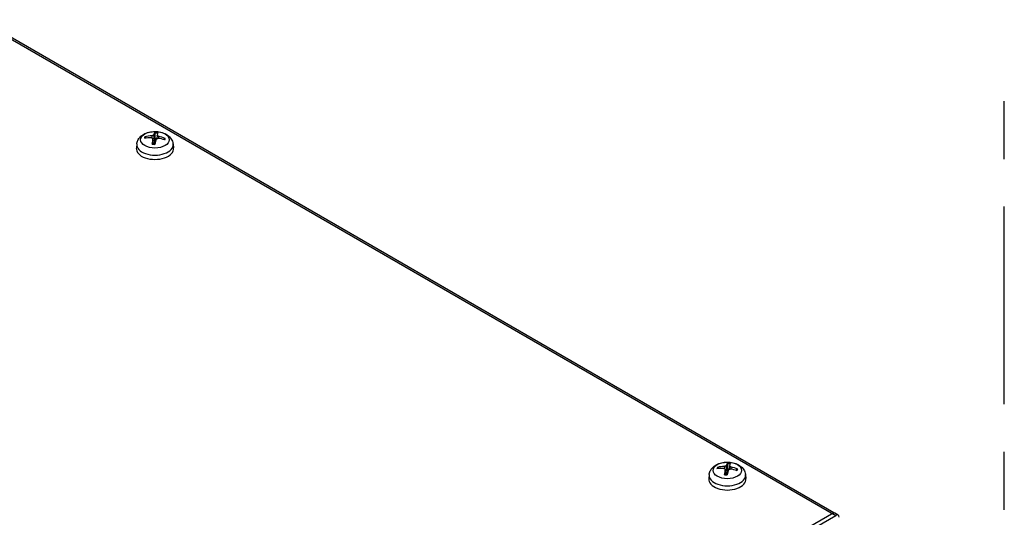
# Model space of a CAD drawing. Header units: millimetres. Extents: x 0 to 2376, y 0 to 1680.
# Tile 50 of 56: x 1304 to 1515, y 1322 to 1429. Entities that reach past the tile are written whole.
import ezdxf

# ---------------------------------------------------------------- set-up
doc = ezdxf.new("R2010")
doc.units = ezdxf.units.MM
doc.header["$LTSCALE"] = 0.2
doc.layers.add('01_Object Line', color=4, linetype='Continuous')

# ---------------------------------------------------------------- blocks, each defined once
blk = doc.blocks.new('A$Cb0c6b5dd')
for p, q in [((141.71, 367.83), (424.55, 204.53)), ((424.13, 205.11), (143.12, 367.35)), ((277.54, 286.09), (277.53, 285.63)), ((277.89, 286.25), (278.06, 284.63)), ((278.66, 286.18), (278.59, 285.51)), ((278.93, 285.98), (278.92, 285.52)), ((274.28, 284.33), (274.19, 283.47)), ((277.69, 285.48), (277.82, 284.32)), ((277.69, 285.44), (277.81, 284.32)), ((282.08, 284.33), (282.17, 283.47)), ((400.58, 215.06), (400.57, 214.6)), ((400.73, 214.45), (400.85, 213.28)), ((400.73, 214.41), (400.84, 213.29)), ((400.94, 215.21), (401.1, 213.59)), ((401.7, 215.14), (401.63, 214.48)), ((401.97, 214.94), (401.96, 214.48)), ((397.31, 213.29), (397.22, 212.43)), ((405.11, 213.29), (405.21, 212.43)), ((424.13, 205.11), (287.37, 126.15)), ((287.37, 125.33), (424.55, 204.53)), ((424.13, 205.04), (424.13, 205.11)), ((425.05, 204.58), (424.34, 204.99))]:
    blk.add_line(p, q)
for centre in [(278.18, 285.23), (401.21, 214.19)]:
    blk.add_ellipse(centre, major_axis=(-3.07, 0), ratio=0.57735)
for centre, major_axis, ratio, start_param, end_param in [((278.18, 285.53), (-2.23, 0), 0.57735, 6.014778, 6.267383), ((278.16, 280.48), (-6.4, 1.15), 0.860353, 4.963401, 5.202385), ((278.18, 285.48), (-2.07, 0), 0.57735, 6.004056, 6.203389), ((278.31, 280.54), (0.26, 6.49), 0.206602, 0.2671, 0.506084), ((278.18, 285.48), (2.07, 0), 0.57735, 1.295679, 1.565716), ((278.18, 285.53), (-2.23, 0), 0.57735, 4.443981, 4.696587), ((278.04, 280.57), (0.8, 6.45), 0.023492, 0.276792, 0.515776), ((278.15, 280.48), (-6.06, 2.35), 0.848554, 4.669299, 4.908283), ((278.18, 284.19), (-3.91, 0), 0.57735, 6.221282, 9.486681), ((278.2, 280.64), (6.22, -1.87), 0.747915, 1.91452, 2.153505), ((278.32, 280.55), (0.12, -6.5), 0.12413, 3.85704, 4.096024), ((278.18, 285.53), (2.23, 0), 0.57735, 4.443981, 4.696587), ((278.04, 280.57), (1.19, 6.39), 0.105963, 0.738866, 0.97785), ((278.18, 284.55), (1.5, 0), 0.57735, 1.375938, 1.570243), ((278.19, 280.64), (6.44, -0.9), 0.759714, 1.340875, 1.579859), ((278.18, 285.48), (2.07, 0), 0.57735, 6.070746, 6.278105), ((278.18, 285.53), (2.23, 0), 0.57735, 6.014778, 6.267383), ((278.18, 283.32), (4, 0), 0.57735, 3.079689, 6.345089), ((401.21, 214.5), (-2.23, 0), 0.57735, 6.006206, 6.258812), ((401.24, 209.6), (6.2, -1.95), 0.746546, 1.924585, 2.163569), ((401.2, 209.44), (-6.38, 1.26), 0.859691, 4.976879, 5.215863), ((401.21, 214.45), (-2.07, 0), 0.57735, 5.995485, 6.194645), ((401.35, 209.51), (0.09, -6.5), 0.131071, 3.856922, 4.095907), ((401.35, 209.51), (0.29, 6.49), 0.213438, 0.267406, 0.50639), ((401.08, 209.54), (1.22, 6.38), 0.112799, 0.74017, 0.979154), ((401.21, 213.51), (1.5, 0), 0.57735, 1.379535, 1.561672), ((401.21, 214.45), (2.07, 0), 0.57735, 1.288284, 1.557144), ((401.21, 214.5), (-2.23, 0), 0.57735, 4.43541, 4.688015), ((401.08, 209.53), (0.83, 6.44), 0.030432, 0.277673, 0.516657), ((401.23, 209.6), (6.42, -0.99), 0.759052, 1.351517, 1.590501), ((401.19, 209.44), (-6.02, 2.44), 0.847185, 4.681568, 4.920552), ((401.21, 214.45), (2.07, 0), 0.57735, 6.061876, 6.269533), ((401.21, 214.5), (2.23, 0), 0.57735, 6.006206, 6.258812), ((401.21, 212.29), (4, 0), 0.57735, 3.079689, 6.345089), ((401.21, 213.15), (-3.91, 0), 0.57735, 6.221282, 9.486681), ((401.21, 214.5), (2.23, 0), 0.57735, 4.43541, 4.688015), ((423.84, 204.12), (0.5, 0.866), 0.57735, 0, 0.785398), ((424.55, 203.72), (0.5, 0.866), 0.57735, 5.497787, 7.068583)]:
    blk.add_ellipse(centre, major_axis=major_axis, ratio=ratio, start_param=start_param, end_param=end_param)
for points, knots in [([(274.28, 284.33), (274.31, 284.61), (274.39, 284.87), (274.63, 285.38), (274.8, 285.62), (275.22, 286.07), (275.49, 286.26), (276.13, 286.62), (276.51, 286.77), (277.31, 286.96), (277.74, 287.01), (278.58, 287.01), (279, 286.97), (279.82, 286.77), (280.22, 286.63), (280.95, 286.21), (281.29, 285.95), (281.76, 285.33), (281.93, 285.01), (282.05, 284.55), (282.07, 284.44), (282.08, 284.33)], [2.418098, 2.418098, 2.418098, 2.418098, 2.623058, 2.623058, 2.855648, 2.855648, 3.153005, 3.153005, 3.528265, 3.528265, 3.92269, 3.92269, 4.312526, 4.312526, 4.706794, 4.706794, 5.0811, 5.0811, 5.352762, 5.352762, 5.435884, 5.435884, 5.435884, 5.435884]), ([(276.03, 285.88), (276.04, 285.88), (276.06, 285.88), (276.09, 285.88), (276.11, 285.87), (276.14, 285.86), (276.15, 285.85), (276.17, 285.83), (276.18, 285.82), (276.18, 285.81)], [0.01456007, 0.01456007, 0.01456007, 0.01456007, 0.01872268, 0.01872268, 0.02342983, 0.02342983, 0.02806906, 0.02806906, 0.03181018, 0.03181018, 0.03181018, 0.03181018]), ([(277.89, 286.25), (277.88, 286.23), (277.87, 286.21), (277.82, 286.17), (277.79, 286.15), (277.72, 286.12), (277.68, 286.11), (277.6, 286.1), (277.57, 286.1), (277.54, 286.09)], [-0.20360088, -0.20360088, -0.20360088, -0.20360088, -0.1911011, -0.1911011, -0.17860132, -0.17860132, -0.16607721, -0.16607721, -0.15692427, -0.15692427, -0.15692427, -0.15692427]), ([(278.19, 286.68), (278.19, 286.69), (278.19, 286.71), (278.19, 286.74), (278.19, 286.75), (278.2, 286.78), (278.2, 286.79), (278.21, 286.81), (278.21, 286.82), (278.21, 286.82)], [0.04272856, 0.04272856, 0.04272856, 0.04272856, 0.04646968, 0.04646968, 0.0511089, 0.0511089, 0.05581605, 0.05581605, 0.05997866, 0.05997866, 0.05997866, 0.05997866]), ([(278.93, 285.98), (278.89, 285.99), (278.85, 286), (278.77, 286.03), (278.74, 286.05), (278.69, 286.09), (278.68, 286.11), (278.66, 286.15), (278.66, 286.17), (278.66, 286.18)], [-0.20360086, -0.20360086, -0.20360086, -0.20360086, -0.19110108, -0.19110108, -0.17860131, -0.17860131, -0.16607719, -0.16607719, -0.15692426, -0.15692426, -0.15692426, -0.15692426]), ([(277.43, 285.65), (277.47, 285.65), (277.51, 285.64), (277.58, 285.62), (277.61, 285.6), (277.66, 285.56), (277.68, 285.53), (277.69, 285.49), (277.7, 285.47), (277.69, 285.44)], [-0.20360088, -0.20360088, -0.20360088, -0.20360088, -0.1911011, -0.1911011, -0.17860132, -0.17860132, -0.16607721, -0.16607721, -0.15692427, -0.15692427, -0.15692427, -0.15692427]), ([(277.59, 284.29), (277.59, 284.31), (277.59, 284.32), (277.59, 284.33), (277.59, 284.34), (277.6, 284.35), (277.6, 284.35), (277.6, 284.35)], [0.01456007, 0.01456007, 0.01456007, 0.01456007, 0.01872268, 0.01872268, 0.02342983, 0.02342983, 0.02623919, 0.02623919, 0.02623919, 0.02623919]), ([(278.16, 284.3), (278.12, 284.3), (278.08, 284.3), (278.01, 284.31), (277.97, 284.31), (277.9, 284.31), (277.86, 284.32), (277.78, 284.32), (277.75, 284.33), (277.67, 284.34), (277.64, 284.34), (277.6, 284.35)], [0.7954251, 0.7954251, 0.7954251, 0.7954251, 0.8462843, 0.8462843, 0.9004669, 0.9004669, 0.9546495, 0.9546495, 1.0088321, 1.0088321, 1.0630147, 1.0630147, 1.0630147, 1.0630147]), ([(278.06, 284.63), (278.05, 284.58), (278.04, 284.54), (278.01, 284.47), (277.99, 284.44), (277.94, 284.38), (277.91, 284.36), (277.86, 284.34), (277.84, 284.33), (277.82, 284.33)], [-0.09047595, -0.09047595, -0.09047595, -0.09047595, -0.07674426, -0.07674426, -0.0647331, -0.0647331, -0.05272193, -0.05272193, -0.04601387, -0.04601387, -0.04601387, -0.04601387]), ([(278.46, 285.38), (278.47, 285.41), (278.49, 285.44), (278.54, 285.48), (278.57, 285.5), (278.64, 285.53), (278.68, 285.54), (278.75, 285.54), (278.79, 285.54), (278.82, 285.54)], [-0.20360088, -0.20360088, -0.20360088, -0.20360088, -0.1911011, -0.1911011, -0.17860132, -0.17860132, -0.16607721, -0.16607721, -0.15692427, -0.15692427, -0.15692427, -0.15692427]), ([(280.25, 285.48), (280.26, 285.49), (280.27, 285.5), (280.28, 285.51), (280.3, 285.52), (280.33, 285.53), (280.35, 285.53), (280.38, 285.52), (280.39, 285.52), (280.4, 285.51)], [0.04272856, 0.04272856, 0.04272856, 0.04272856, 0.04646968, 0.04646968, 0.0511089, 0.0511089, 0.05581605, 0.05581605, 0.05997866, 0.05997866, 0.05997866, 0.05997866]), ([(397.31, 213.29), (397.34, 213.57), (397.42, 213.84), (397.66, 214.35), (397.83, 214.58), (398.26, 215.03), (398.53, 215.23), (399.17, 215.59), (399.55, 215.73), (400.35, 215.93), (400.77, 215.97), (401.62, 215.98), (402.04, 215.93), (402.86, 215.74), (403.26, 215.59), (403.99, 215.18), (404.32, 214.91), (404.8, 214.29), (404.97, 213.98), (405.08, 213.52), (405.1, 213.41), (405.11, 213.29)], [2.418098, 2.418098, 2.418098, 2.418098, 2.623058, 2.623058, 2.855648, 2.855648, 3.153005, 3.153005, 3.528265, 3.528265, 3.92269, 3.92269, 4.312526, 4.312526, 4.706794, 4.706794, 5.0811, 5.0811, 5.352762, 5.352762, 5.435884, 5.435884, 5.435884, 5.435884]), ([(399.07, 214.85), (399.09, 214.85), (399.1, 214.86), (399.13, 214.85), (399.15, 214.85), (399.18, 214.84), (399.19, 214.83), (399.21, 214.81), (399.22, 214.8), (399.23, 214.79)], [0.01456007, 0.01456007, 0.01456007, 0.01456007, 0.01872268, 0.01872268, 0.02342983, 0.02342983, 0.02806906, 0.02806906, 0.03181018, 0.03181018, 0.03181018, 0.03181018]), ([(400.46, 214.62), (400.5, 214.62), (400.54, 214.61), (400.62, 214.59), (400.65, 214.57), (400.69, 214.53), (400.71, 214.5), (400.73, 214.45), (400.73, 214.43), (400.73, 214.41)], [-0.20360088, -0.20360088, -0.20360088, -0.20360088, -0.1911011, -0.1911011, -0.17860132, -0.17860132, -0.16607721, -0.16607721, -0.15692427, -0.15692427, -0.15692427, -0.15692427]), ([(400.94, 215.21), (400.93, 215.19), (400.91, 215.17), (400.86, 215.14), (400.83, 215.12), (400.76, 215.09), (400.72, 215.08), (400.64, 215.07), (400.61, 215.06), (400.58, 215.06)], [-0.20360086, -0.20360086, -0.20360086, -0.20360086, -0.19110109, -0.19110109, -0.17860131, -0.17860131, -0.16607719, -0.16607719, -0.15692426, -0.15692426, -0.15692426, -0.15692426]), ([(401.24, 215.65), (401.24, 215.66), (401.24, 215.67), (401.25, 215.7), (401.25, 215.72), (401.25, 215.74), (401.26, 215.76), (401.26, 215.77), (401.27, 215.78), (401.27, 215.78)], [0.04272856, 0.04272856, 0.04272856, 0.04272856, 0.04646968, 0.04646968, 0.0511089, 0.0511089, 0.05581605, 0.05581605, 0.05997866, 0.05997866, 0.05997866, 0.05997866]), ([(401.49, 214.34), (401.5, 214.37), (401.52, 214.4), (401.57, 214.44), (401.6, 214.46), (401.67, 214.49), (401.71, 214.5), (401.79, 214.5), (401.82, 214.5), (401.85, 214.5)], [-0.20360086, -0.20360086, -0.20360086, -0.20360086, -0.19110108, -0.19110108, -0.17860131, -0.17860131, -0.16607719, -0.16607719, -0.15692426, -0.15692426, -0.15692426, -0.15692426]), ([(401.97, 214.94), (401.93, 214.95), (401.88, 214.96), (401.81, 214.99), (401.78, 215.01), (401.73, 215.05), (401.72, 215.08), (401.7, 215.12), (401.7, 215.13), (401.7, 215.15)], [-0.20360086, -0.20360086, -0.20360086, -0.20360086, -0.19110109, -0.19110109, -0.17860131, -0.17860131, -0.16607719, -0.16607719, -0.15692426, -0.15692426, -0.15692426, -0.15692426]), ([(403.29, 214.43), (403.29, 214.44), (403.3, 214.45), (403.32, 214.47), (403.34, 214.47), (403.36, 214.48), (403.38, 214.48), (403.41, 214.48), (403.43, 214.47), (403.44, 214.47)], [0.04272856, 0.04272856, 0.04272856, 0.04272856, 0.04646968, 0.04646968, 0.0511089, 0.0511089, 0.05581605, 0.05581605, 0.05997866, 0.05997866, 0.05997866, 0.05997866]), ([(400.61, 213.26), (400.61, 213.27), (400.61, 213.29), (400.61, 213.3), (400.61, 213.31), (400.62, 213.32), (400.62, 213.32), (400.62, 213.32)], [0.01456007, 0.01456007, 0.01456007, 0.01456007, 0.01872268, 0.01872268, 0.02342983, 0.02342983, 0.02625285, 0.02625285, 0.02625285, 0.02625285]), ([(401.17, 213.27), (401.14, 213.27), (401.1, 213.27), (401.03, 213.27), (400.99, 213.27), (400.92, 213.28), (400.88, 213.28), (400.8, 213.29), (400.77, 213.29), (400.69, 213.3), (400.65, 213.31), (400.62, 213.32)], [0.804211, 0.804211, 0.804211, 0.804211, 0.8548568, 0.8548568, 0.9090409, 0.9090409, 0.9632249, 0.9632249, 1.017409, 1.017409, 1.071593, 1.071593, 1.071593, 1.071593]), ([(401.1, 213.59), (401.1, 213.55), (401.08, 213.51), (401.05, 213.44), (401.03, 213.4), (400.98, 213.35), (400.95, 213.33), (400.9, 213.3), (400.87, 213.3), (400.85, 213.3)], [-0.09047595, -0.09047595, -0.09047595, -0.09047595, -0.07674426, -0.07674426, -0.0647331, -0.0647331, -0.05272193, -0.05272193, -0.04515537, -0.04515537, -0.04515537, -0.04515537])]:
    blk.add_open_spline(points, degree=3, knots=knots)
for points, weights in [([(276.3, 285.6), (276.24, 285.71), (276.18, 285.81)], [1.08039189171, 1.07609636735, 1.07090462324]), ([(278.19, 286.68), (278.18, 285.95), (278.18, 285.41)], [1.07090463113, 1.10005832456, 1.10095183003]), ([(278.18, 285.41), (278.1, 284.88), (278.06, 284.63)], [1, 1.44873413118, 1.8284082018]), ([(280.25, 285.48), (280.18, 285.36), (280.12, 285.26)], [1.07090462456, 1.07690125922, 1.08170224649]), ([(399.34, 214.58), (399.28, 214.68), (399.23, 214.79)], [1.08036914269, 1.0760826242, 1.07090462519]), ([(401.23, 214.38), (401.14, 213.84), (401.1, 213.59)], [1, 1.44873413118, 1.8284082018]), ([(401.24, 215.65), (401.23, 214.91), (401.23, 214.38)], [1.07090462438, 1.10005831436, 1.10095181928]), ([(403.29, 214.43), (403.22, 214.32), (403.15, 214.21)], [1.07090463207, 1.07693647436, 1.08175858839])]:
    blk.add_rational_spline(points, weights, degree=2)
blk = doc.blocks.new('A$C34a5bedc')
for p, q in [((0, 261.99), (0, 274.44)), ((0, 209.32), (0, 251.78)), ((0, 186.67), (0, 199.12))]:
    blk.add_line(p, q)

msp = doc.modelspace()

# ---------------------------------------------------------------- block references
at = {"layer": '01_Object Line'}
for name, p in [('A$C34a5bedc', (1515.13, 1136.955)), ('A$Cb0c6b5dd', (1054.389, 1117.873))]:
    msp.add_blockref(name, p, dxfattribs=at)

doc.saveas('drawing.dxf')
